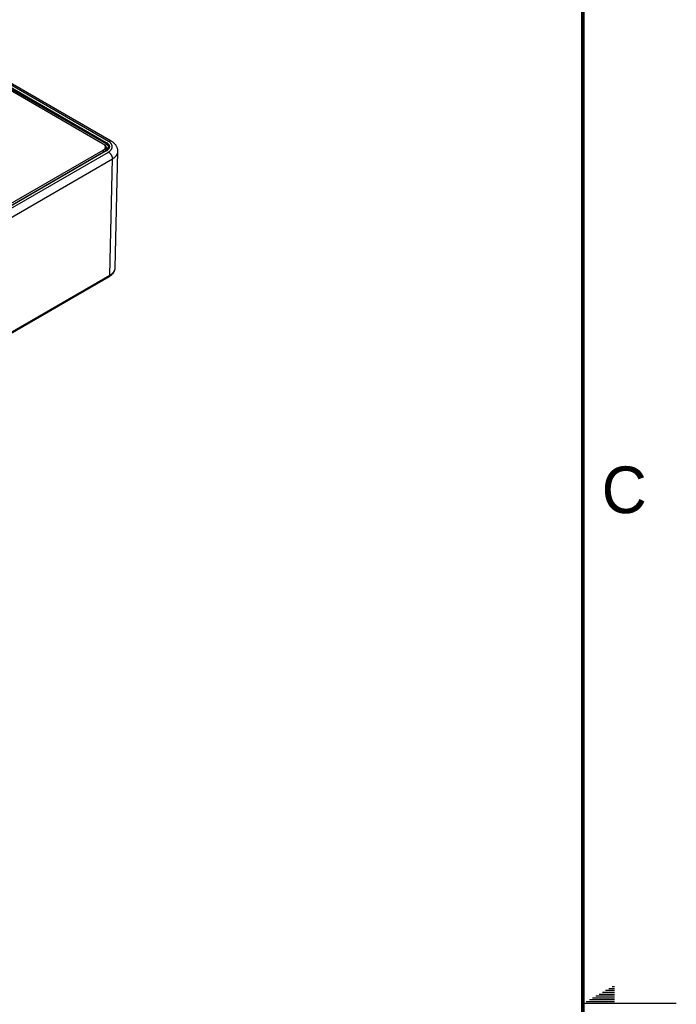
# Model space of a CAD drawing. Header units: inches. Extents: x 0 to 34, y 0 to 22.
# Tile 45 of 68: x 30.5 to 34, y 11 to 16.3. Entities that reach past the tile are written whole.
import ezdxf

# ---------------------------------------------------------------- set-up
doc = ezdxf.new("R2010")
doc.units = ezdxf.units.IN
doc.header["$LTSCALE"] = 1.87
doc.header["$MEASUREMENT"] = 0
doc.layers.get('0').update_dxf_attribs({"linetype": 'CONTINUOUS'})
doc.styles.add('TEXTSTYLE_2', font='txt')

msp = doc.modelspace()

# ---------------------------------------------------------------- linework, layer by layer
at = {"color": 7, "linetype": 'CONTINUOUS'}
for p, q in [((30.9582, 15.6187), (30.239, 16.034)), ((30.9732, 15.6202), (30.254, 16.0354)), ((30.3207, 15.9747), (30.947, 15.613)), ((30.3207, 15.9667), (30.9436, 15.6071)), ((30.9308, 15.6042), (30.3207, 15.9564)), ((28.6465, 14.2531), (30.9308, 15.572)), ((30.9446, 15.5675), (28.6558, 14.246)), ((30.947, 15.5673), (28.6583, 14.2458)), ((30.9308, 15.572), (30.9308, 15.5596)), ((30.9418, 15.5916), (30.9433, 15.5907)), ((30.9423, 15.5662), (30.9423, 15.5881)), ((30.9436, 15.6071), (30.9433, 15.5907)), ((30.9945, 14.9411), (31.0087, 15.5644)), ((31.0087, 15.5644), (31.0087, 15.5644)), ((28.6681, 14.2393), (30.9582, 15.5616)), ((28.6893, 14.2022), (30.9794, 15.5244)), ((30.9652, 14.901), (30.9794, 15.5244)), ((28.6815, 13.5776), (30.9621, 14.8944)), ((28.6846, 13.5843), (30.9652, 14.901))]:
    msp.add_line(p, q, dxfattribs=at)
at = {"color": 2, "linetype": 'CONTINUOUS'}
for p, q in [((33.6386, 11.08), (33.6697, 11.08)), ((33.6559, 11.09), (33.6697, 11.09)), ((33.552, 11.03), (33.6697, 11.03)), ((33.5693, 11.04), (33.6697, 11.04)), ((33.5866, 11.05), (33.6697, 11.05)), ((33.6039, 11.06), (33.6697, 11.06)), ((33.6213, 11.07), (33.6697, 11.07)), ((34, 11), (33.5, 11)), ((33.5173, 11.01), (33.6697, 11.01)), ((33.5347, 11.02), (33.6697, 11.02))]:
    msp.add_line(p, q, dxfattribs=at)
at = {"color": 7, "linetype": 'CONTINUOUS', "const_width": 0.02}
msp.add_lwpolyline([(33.5, 0.5), (33.5, 21.5)], dxfattribs=at)
at = {"color": 7, "linetype": 'CONTINUOUS'}
for points in [[(31.0087, 15.5645), (31.0087, 15.5667), (31.0085, 15.5695), (31.0082, 15.5723), (31.0078, 15.5751), (31.0072, 15.5779), (31.0065, 15.5807), (31.0056, 15.5834), (31.0046, 15.5862), (31.0034, 15.5889), (31.0021, 15.5916), (31.0006, 15.5942), (30.9989, 15.5969), (30.9971, 15.5995), (30.9951, 15.6021), (30.9929, 15.6046), (30.9905, 15.6071), (30.988, 15.6095), (30.9853, 15.6118), (30.9825, 15.6141), (30.9795, 15.6162), (30.9763, 15.6183), (30.9732, 15.6202)], [(30.9621, 14.8944), (30.965, 14.8962), (30.968, 14.8981), (30.9708, 14.9001), (30.9735, 14.9023), (30.9761, 14.9045), (30.9785, 14.9067), (30.9807, 14.909), (30.9828, 14.9114), (30.9847, 14.9138), (30.9864, 14.9163), (30.9879, 14.9188), (30.9893, 14.9213), (30.9905, 14.9238), (30.9916, 14.9264), (30.9924, 14.9289), (30.9932, 14.9315), (30.9937, 14.9341), (30.9941, 14.9367), (30.9944, 14.9392), (30.9945, 14.9411)]]:
    msp.add_lwpolyline(points, dxfattribs=at)
for points, knots in [([(30.9582, 15.6187), (30.9588, 15.6191), (30.9602, 15.6198), (30.9623, 15.6207), (30.9643, 15.6213), (30.9662, 15.6216), (30.9678, 15.6216), (30.9691, 15.6216), (30.9699, 15.6214), (30.9708, 15.6212), (30.9716, 15.621), (30.9724, 15.6206), (30.9729, 15.6204), (30.9732, 15.6202)], [0, 0, 0, 0, 0.148568, 0.289426, 0.422614, 0.548501, 0.667826, 0.725409, 0.781814, 0.837244, 0.891922, 0.94609, 1, 1, 1, 1]), ([(30.9582, 15.5616), (30.959, 15.562), (30.9605, 15.563), (30.9628, 15.5645), (30.9649, 15.566), (30.9669, 15.5677), (30.9687, 15.5693), (30.9709, 15.5716), (30.9734, 15.5746), (30.9753, 15.5777), (30.9766, 15.5803), (30.9773, 15.5822), (30.9779, 15.5842), (30.9784, 15.5862), (30.9786, 15.5882), (30.9787, 15.5902), (30.9786, 15.5921), (30.9784, 15.5941), (30.9779, 15.5961), (30.9773, 15.5981), (30.9766, 15.6), (30.9757, 15.6019), (30.9746, 15.6038), (30.9733, 15.6056), (30.9719, 15.6075), (30.9704, 15.6092), (30.9687, 15.611), (30.9669, 15.6126), (30.9649, 15.6143), (30.9628, 15.6158), (30.9605, 15.6173), (30.959, 15.6183), (30.9582, 15.6187)], [0, 0, 0, 0, 0.037614, 0.074281, 0.109985, 0.144719, 0.178492, 0.211323, 0.274251, 0.333899, 0.362686, 0.390883, 0.418593, 0.445927, 0.473006, 0.499957, 0.526907, 0.553987, 0.581323, 0.609033, 0.637232, 0.66602, 0.695487, 0.72571, 0.756753, 0.788671, 0.821504, 0.855279, 0.890013, 0.925716, 0.962386, 1, 1, 1, 1]), ([(30.9423, 15.5881), (30.9423, 15.5885), (30.9423, 15.5892), (30.9421, 15.5903), (30.9419, 15.5914), (30.9416, 15.5925), (30.9411, 15.5936), (30.9404, 15.5951), (30.9393, 15.5968), (30.9377, 15.5989), (30.9357, 15.6008), (30.9334, 15.6026), (30.9317, 15.6036), (30.9308, 15.6042)], [0, 0, 0, 0, 0.053912, 0.108082, 0.162763, 0.218195, 0.274601, 0.332186, 0.451512, 0.577398, 0.710583, 0.851437, 1, 1, 1, 1]), ([(30.9308, 15.572), (30.9317, 15.5725), (30.9334, 15.5736), (30.9357, 15.5754), (30.9377, 15.5773), (30.9393, 15.5793), (30.9404, 15.5811), (30.9411, 15.5825), (30.9416, 15.5836), (30.9419, 15.5847), (30.9421, 15.5858), (30.9423, 15.587), (30.9423, 15.5877), (30.9423, 15.5881)], [0, 0, 0, 0, 0.148563, 0.289417, 0.422602, 0.548488, 0.667814, 0.725399, 0.781805, 0.837237, 0.891918, 0.946088, 1, 1, 1, 1]), ([(30.9423, 15.5874), (30.9425, 15.5876), (30.9427, 15.5882), (30.9431, 15.589), (30.9433, 15.5899), (30.9433, 15.5904), (30.9433, 15.5907)], [0, 0, 0, 0, 0.265368, 0.524261, 0.770769, 1, 1, 1, 1]), ([(30.9423, 15.5832), (30.9429, 15.5828), (30.9439, 15.5821), (30.9459, 15.5805), (30.9477, 15.5788), (30.9492, 15.577), (30.9502, 15.5756), (30.9511, 15.5742), (30.9515, 15.5732), (30.9518, 15.5728)], [0, 0, 0, 0, 0.13925, 0.27422, 0.531361, 0.653901, 0.772648, 0.887892, 1, 1, 1, 1]), ([(30.9433, 15.5907), (30.9441, 15.5903), (30.9455, 15.5894), (30.9475, 15.588), (30.9494, 15.5865), (30.9511, 15.5849), (30.9527, 15.5833), (30.954, 15.5816), (30.9552, 15.5799), (30.9559, 15.5787), (30.9562, 15.5781)], [0, 0, 0, 0, 0.140775, 0.276937, 0.408442, 0.535316, 0.657666, 0.775686, 0.889668, 1, 1, 1, 1]), ([(30.947, 15.613), (30.9468, 15.6129), (30.9463, 15.6126), (30.9457, 15.612), (30.9451, 15.6113), (30.9446, 15.6105), (30.9442, 15.6096), (30.9438, 15.6088), (30.9436, 15.6079), (30.9436, 15.6073), (30.9436, 15.6071)], [0, 0, 0, 0, 0.113944, 0.236816, 0.36615, 0.498923, 0.631846, 0.761616, 0.885178, 1, 1, 1, 1]), ([(30.9436, 15.6071), (30.9447, 15.6064), (30.9464, 15.6053), (30.9485, 15.6037), (30.95, 15.6025), (30.9514, 15.6013), (30.953, 15.5996), (30.9545, 15.5978), (30.9557, 15.596), (30.9565, 15.5946), (30.9571, 15.5931), (30.9577, 15.5917), (30.9581, 15.5902), (30.9584, 15.5888), (30.9585, 15.5873), (30.9585, 15.5863), (30.9585, 15.5858)], [0, 0, 0, 0, 0.148796, 0.220277, 0.28979, 0.357351, 0.422996, 0.548746, 0.609111, 0.667956, 0.725447, 0.781773, 0.837149, 0.891809, 0.946005, 1, 1, 1, 1]), ([(30.9446, 15.5675), (30.9457, 15.5682), (30.9473, 15.5692), (30.9493, 15.5706), (30.9507, 15.5718), (30.9519, 15.5729), (30.9534, 15.5744), (30.9548, 15.576), (30.9559, 15.5776), (30.9566, 15.5788), (30.9572, 15.58), (30.9576, 15.5811), (30.958, 15.5823), (30.9583, 15.5835), (30.9585, 15.5847), (30.9585, 15.5855), (30.9585, 15.5858)], [0, 0, 0, 0, 0.159815, 0.235843, 0.309191, 0.379823, 0.447723, 0.575363, 0.635294, 0.69277, 0.747972, 0.801135, 0.85255, 0.902561, 0.95157, 1, 1, 1, 1]), ([(30.947, 15.5673), (30.9469, 15.5673), (30.9467, 15.5675), (30.9464, 15.5676), (30.946, 15.5677), (30.9457, 15.5677), (30.9454, 15.5678), (30.9451, 15.5677), (30.9448, 15.5677), (30.9447, 15.5676), (30.9446, 15.5675)], [0, 0, 0, 0, 0.148609, 0.289504, 0.422729, 0.548649, 0.668006, 0.781943, 0.89199, 1, 1, 1, 1]), ([(30.947, 15.613), (30.9483, 15.6123), (30.9501, 15.6111), (30.9524, 15.6094), (30.9545, 15.6077), (30.9564, 15.6059), (30.9581, 15.604), (30.9592, 15.6026), (30.9602, 15.6011), (30.9611, 15.5996), (30.9618, 15.598), (30.9624, 15.5965), (30.9629, 15.5949), (30.9632, 15.5933), (30.9634, 15.5917), (30.9635, 15.5902), (30.9634, 15.5886), (30.9632, 15.587), (30.9629, 15.5854), (30.9624, 15.5838), (30.9618, 15.5823), (30.9611, 15.5807), (30.9602, 15.5792), (30.9592, 15.5777), (30.9581, 15.5763), (30.9564, 15.5744), (30.9545, 15.5726), (30.9524, 15.5709), (30.9501, 15.5692), (30.9483, 15.568), (30.947, 15.5673)], [0, 0, 0, 0, 0.074268, 0.10997, 0.144705, 0.211286, 0.243204, 0.274248, 0.30447, 0.333936, 0.362724, 0.390922, 0.418633, 0.445968, 0.473049, 0.5, 0.526951, 0.554032, 0.581367, 0.609078, 0.637276, 0.666064, 0.69553, 0.725752, 0.756796, 0.788714, 0.855295, 0.89003, 0.925732, 1, 1, 1, 1]), ([(30.9794, 15.5244), (30.9805, 15.5251), (30.9827, 15.5264), (30.9859, 15.5285), (30.9888, 15.5307), (30.9925, 15.5336), (30.9959, 15.5368), (30.9988, 15.5402), (31.0008, 15.5427), (31.0026, 15.5453), (31.0041, 15.5479), (31.0055, 15.5506), (31.0066, 15.5533), (31.0075, 15.5561), (31.0081, 15.5589), (31.0085, 15.5616), (31.0086, 15.5635), (31.0087, 15.5644)], [0, 0, 0, 0, 0.074991, 0.148115, 0.219352, 0.288698, 0.421747, 0.485588, 0.547717, 0.608235, 0.667266, 0.724957, 0.781478, 0.837023, 0.891804, 0.946049, 1, 1, 1, 1]), ([(30.9582, 15.5616), (30.9589, 15.5612), (30.9603, 15.5602), (30.9624, 15.5587), (30.9644, 15.5569), (30.9664, 15.5549), (30.9683, 15.5528), (30.9701, 15.5505), (30.9718, 15.5481), (30.9733, 15.5455), (30.9747, 15.5429), (30.976, 15.5402), (30.977, 15.5375), (30.9779, 15.5348), (30.9786, 15.5321), (30.9791, 15.5295), (30.9793, 15.5269), (30.9794, 15.5252), (30.9794, 15.5244)], [0, 0, 0, 0, 0.055934, 0.1144, 0.175151, 0.237882, 0.302242, 0.367845, 0.434276, 0.501106, 0.567898, 0.634213, 0.699626, 0.763725, 0.826131, 0.886499, 0.944533, 1, 1, 1, 1]), ([(30.9652, 14.901), (30.9674, 14.9023), (30.9706, 14.9043), (30.9746, 14.9073), (30.9774, 14.9096), (30.98, 14.9119), (30.9824, 14.9143), (30.9846, 14.9168), (30.9866, 14.9193), (30.9884, 14.9219), (30.9899, 14.9245), (30.9912, 14.9272), (30.9924, 14.9299), (30.9932, 14.9327), (30.9939, 14.9354), (30.9943, 14.9382), (30.9944, 14.9401), (30.9945, 14.941)], [0, 0, 0, 0, 0.148129, 0.219394, 0.288769, 0.356267, 0.421922, 0.485785, 0.547933, 0.608463, 0.667498, 0.725184, 0.781688, 0.837204, 0.89194, 0.946126, 1, 1, 1, 1]), ([(30.9652, 14.901), (30.9652, 14.9007), (30.9651, 14.8999), (30.965, 14.8989), (30.9647, 14.8979), (30.9644, 14.897), (30.9639, 14.8962), (30.9634, 14.8954), (30.9628, 14.8948), (30.9623, 14.8945), (30.9621, 14.8944)], [0, 0, 0, 0, 0.148048, 0.288504, 0.421452, 0.547285, 0.666755, 0.780987, 0.891473, 1, 1, 1, 1])]:
    msp.add_open_spline(points, degree=3, knots=knots, dxfattribs=at)
msp.add_open_spline([(30.9945, 14.941), (30.9945, 14.941), (30.9945, 14.9411), (30.9945, 14.9411)], degree=3, dxfattribs=at)

# ---------------------------------------------------------------- texts
at = {"color": 2, "linetype": 'CONTINUOUS', "insert": (33.6004, 13.8767), "char_height": 0.25, "width": 0.25, "attachment_point": 1, "line_spacing_factor": 0.9, "style": 'TEXTSTYLE_2'}
msp.add_mtext('C', dxfattribs=at)

doc.saveas('drawing.dxf')
